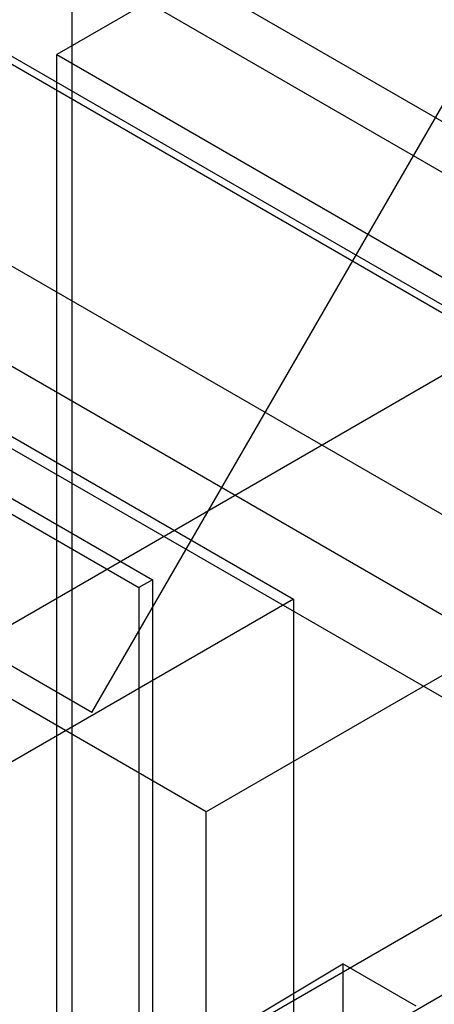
# Model space of a CAD drawing. Header units: millimetres. Extents: x 60 to 337, y 43 to 512.
# Tile 54 of 73: x 166.87 to 171.23, y 218.84 to 229.2. Entities that reach past the tile are written whole.
import ezdxf

# ---------------------------------------------------------------- set-up
doc = ezdxf.new("R2010")
doc.units = ezdxf.units.MM
doc.header["$LTSCALE"] = 36.045028
doc.layers.get('0').update_dxf_attribs({"linetype": 'CONTINUOUS'})

msp = doc.modelspace()

# ---------------------------------------------------------------- linework, layer by layer
at = {"color": 7, "linetype": 'CONTINUOUS'}
for p, q in [((167.415, 452.25), (167.415, 210.482)), ((79.341, 281.229), (174.173, 226.479)), ((167.627, 221.907), (106.967, 256.928)), ((118.625, 252.617), (169.749, 223.101)), ((175.901, 224.946), (153.075, 238.124)), ((182.201, 237.463), (167.256, 228.834)), ((168.83, 220.863), (146.004, 234.041)), ((154.333, 233.795), (263.935, 170.518)), ((161.882, 231.644), (179.645, 221.388)), ((176.817, 219.756), (158.93, 230.082)), ((167.627, 221.907), (172.327, 230.047)), ((260.428, 170.7), (157.681, 229.929)), ((166.196, 229.071), (196.636, 211.497)), ((161.28, 219.661), (177.261, 228.888)), ((167.256, 228.834), (196.248, 212.096)), ((167.256, 216.587), (167.256, 228.834)), ((161.9, 226.978), (168.264, 223.304)), ((161.758, 226.897), (168.122, 223.222)), ((182.177, 226.049), (166.196, 216.823)), ((182.201, 225.215), (167.256, 216.587)), ((175.901, 224.946), (168.83, 220.863)), ((168.264, 223.304), (168.122, 223.222)), ((168.264, 223.304), (168.264, 215.956)), ((168.122, 223.222), (168.122, 215.874)), ((169.749, 223.101), (162.678, 219.018)), ((169.749, 223.101), (169.749, 207.872)), ((168.83, 218.46), (168.83, 220.863)), ((161.931, 214.278), (170.269, 219.262)), ((171.04, 218.817), (170.269, 219.262)), ((170.269, 219.262), (170.269, 217.629))]:
    msp.add_line(p, q, dxfattribs=at)

doc.saveas('drawing.dxf')
